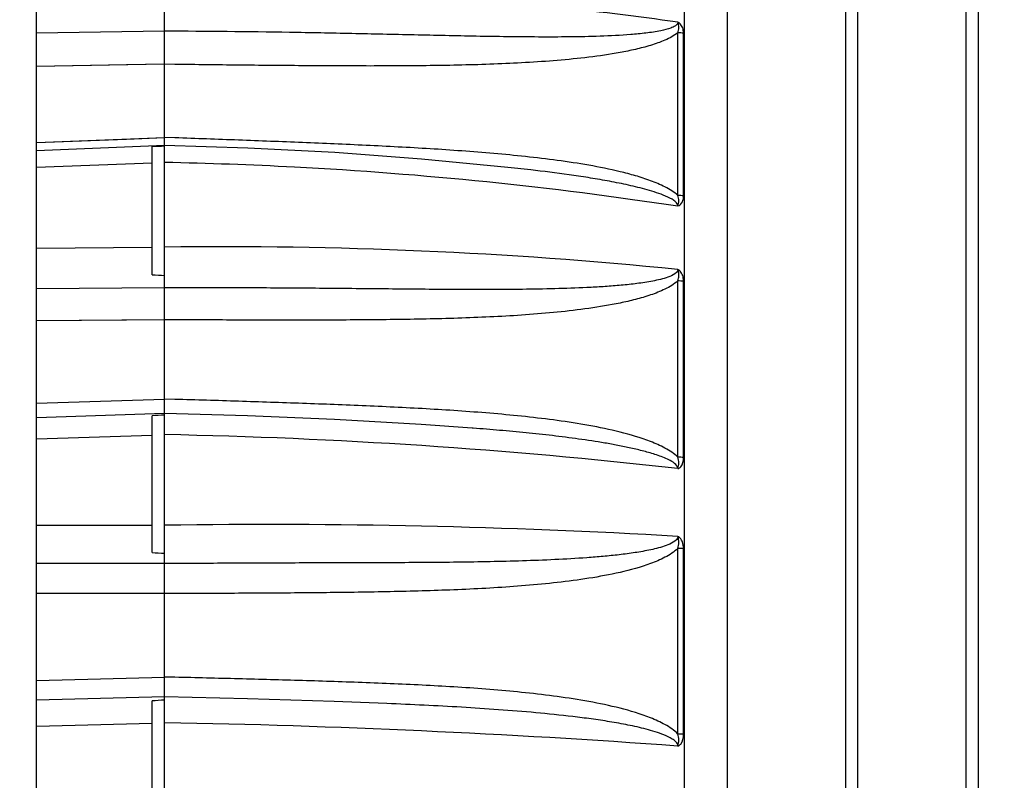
# Model space of a CAD drawing. Header units: millimetres. Extents: x 0 to 420, y 0 to 297.
# Tile 136 of 140: x 342 to 354, y 227 to 236. Entities that reach past the tile are written whole.
import ezdxf

# ---------------------------------------------------------------- set-up
doc = ezdxf.new("R2010")
doc.units = ezdxf.units.MM
doc.header["$LTSCALE"] = 23.1
doc.layers.get('0').update_dxf_attribs({"linetype": 'CONTINUOUS'})
doc.layers.add('DIM_PILOTEES', color=7, linetype='CONTINUOUS')
doc.styles.get("Standard").update_dxf_attribs({"font": 'txt', "width": 0.7})
doc.dimstyles.new('DIMSTYLE_2', dxfattribs={"dimtxt": 2.5, "dimasz": 3.5, "dimexe": 2, "dimexo": 0, "dimtad": 1, "dimlfac": 3.333333, "dimdsep": 46, "dimtxsty": 'Standard', "dimblk": '_FILLED', "dimblk1": '_FILLED', "dimblk2": '_FILLED', "dimcen": 0.09, "dimazin": 2, "dimtp": 0.5, "dimtm": 0.5, "dimtfac": 1, "dimtofl": 0, "dimtmove": 0, "dimatfit": 3, "dimldrblk": '_FILLED', "dimfxl": 0, "dimtolj": 1, "dimarcsym": 0})

# ---------------------------------------------------------------- blocks, each defined once
blk = doc.blocks.new('_FILLED')
at = {"color": 0, "linetype": 'ByBlock'}
blk.add_solid([(0, 0), (-1, 0.1429), (-1, -0.1429)], dxfattribs=at)
blk = doc.blocks.new('*D22')
at = {"layer": 'DIM_PILOTEES', "color": 2, "linetype": 'Continuous'}
for p, q in [((333.166, 272.887), (370.189, 272.887)), ((368.189, 272.887), (368.189, 233.437)), ((368.189, 193.987), (368.189, 233.437)), ((326.566, 193.987), (370.189, 193.987))]:
    blk.add_line(p, q, dxfattribs=at)
at = {"layer": 'DIM_PILOTEES', "color": 2, "linetype": 'Continuous', "xscale": 3.5, "yscale": 3.5, "zscale": 3.5}
for p, rotation in [((368.189, 272.887), 90), ((368.189, 193.987), 270)]:
    blk.add_blockref('_FILLED', p, dxfattribs=dict(at, rotation=rotation))
at = {"layer": 'DIM_PILOTEES', "color": 2, "linetype": 'Continuous', "insert": (365.064, 229.817), "char_height": 2.5, "width": 8.57143, "attachment_point": 2, "rotation": 90, "line_spacing_factor": 0.9}
blk.add_mtext('{\\ftxt;\\W0.0001;\\H0.0001;\\~}{\\ftxt;\\W2.2857142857;\\H2.5; }{\\ftxt;\\W0.0001;\\H0.0001;\\~}', dxfattribs=at)

msp = doc.modelspace()

# ---------------------------------------------------------------- linework, layer by layer
at = {"color": 7, "linetype": 'Continuous'}
for p, q in [((342.3164, 196.1421), (342.3164, 253.987)), ((343.8345, 202.3762), (343.8345, 246.517)), ((349.9915, 245.6282), (349.9915, 202.3458)), ((350.5041, 245.4757), (350.5041, 202.4982)), ((351.9081, 225.8144), (351.9081, 237.8079)), ((352.0503, 225.811), (352.0503, 237.7821)), ((353.3343, 237.6142), (353.3343, 225.3406)), ((353.4843, 224.6825), (353.4843, 237.4429)), ((343.8345, 236.2682), (342.3164, 236.2435)), ((349.918, 234.3206), (349.9181, 236.2505)), ((349.9865, 234.3153), (349.9865, 236.2442)), ((343.8345, 235.8761), (342.3164, 235.8514)), ((343.384, 235.8688), (342.3164, 235.8514)), ((343.8345, 235.8761), (343.384, 235.8688)), ((343.954, 235.8749), (343.8345, 235.8765)), ((343.954, 235.8748), (343.8345, 235.8765)), ((342.3164, 234.948), (343.8345, 235.0069)), ((342.3164, 234.948), (343.384, 234.9894)), ((343.384, 234.9894), (343.8345, 235.0069)), ((343.954, 235.004), (343.8345, 235.0081)), ((343.954, 235.004), (343.8345, 235.0081)), ((343.8345, 234.9112), (342.3164, 234.8517)), ((343.6845, 234.8998), (343.7969, 234.9054)), ((343.6845, 233.38), (343.6845, 234.8998)), ((343.7969, 234.9054), (343.8345, 234.9073)), ((343.7969, 234.9054), (343.8345, 234.9073)), ((342.3164, 234.6552), (343.6845, 234.7091)), ((342.3164, 234.6552), (343.6845, 234.7091)), ((348.174, 234.6235), (347.9021, 234.6537)), ((342.3164, 233.6962), (343.6845, 233.7069)), ((343.8345, 233.2253), (342.3164, 233.2133)), ((349.918, 231.2166), (349.918, 233.3077)), ((349.9865, 231.2129), (349.9865, 233.3029)), ((343.8345, 232.8473), (342.3164, 232.8352)), ((343.3839, 232.8437), (342.3164, 232.8352)), ((343.8345, 232.8473), (343.3839, 232.8437)), ((343.9539, 232.8467), (343.8345, 232.8474)), ((342.3164, 231.8563), (343.8345, 231.9055)), ((342.3164, 231.8563), (343.8345, 231.9055)), ((343.9539, 231.9031), (343.8345, 231.9065)), ((343.8345, 231.7338), (342.3164, 231.6842)), ((343.6845, 230.0866), (343.6845, 231.7089)), ((342.3164, 231.4339), (343.6845, 231.479)), ((342.3164, 231.4339), (343.6845, 231.479)), ((347.4928, 231.5606), (347.4783, 231.5617)), ((342.3164, 230.4103), (343.6845, 230.4092)), ((349.918, 227.9346), (349.918, 230.1355)), ((349.9865, 227.9326), (349.9865, 230.1323)), ((343.8345, 229.955), (342.3164, 229.9559)), ((343.8345, 229.6004), (342.3164, 229.6011)), ((343.3839, 229.6006), (342.3164, 229.6011)), ((343.8345, 229.6004), (343.3839, 229.6006)), ((343.9539, 229.6004), (343.8345, 229.6002)), ((342.3164, 228.5709), (343.8345, 228.6091)), ((342.3164, 228.5709), (343.8345, 228.6091)), ((343.9539, 228.6072), (343.8345, 228.6099)), ((343.9539, 228.6072), (343.8345, 228.6099)), ((343.8345, 228.375), (342.3164, 228.3365)), ((343.6845, 226.6431), (343.6845, 228.3278)), ((346.4684, 228.2957), (345.843, 228.3202)), ((342.3164, 228.0293), (343.6845, 228.0644)), ((342.3164, 228.0293), (343.6845, 228.0644))]:
    msp.add_line(p, q, dxfattribs=at)
for points in [[(347.9021, 234.6537), (346.8808, 234.7524), (345.853, 234.8286), (344.8208, 234.8823), (343.8345, 234.9123)], [(347.4783, 231.5617), (346.8736, 231.6046), (345.8482, 231.6643), (344.8184, 231.7081), (343.8345, 231.7348)], [(345.843, 228.3202), (344.8158, 228.353), (343.8345, 228.3758)]]:
    msp.add_lwpolyline(points, dxfattribs=at)
for centre, radius, start, end in [((349.9052, 235.7366), 0.5141, 80.90685, 88.57071), ((349.9054, 233.7136), 0.6072, 82.3242, 88.80294), ((344.5345, 179.9308), 53.7822, 84.25334, 90.7458), ((347.5458, 306.6231), 73.3448, 266.98224, 267.099574), ((349.9054, 232.6361), 0.6718, 83.07055, 88.92294), ((347.5165, 161.4162), 70.397, 92.998128, 93.120386), ((342.5538, 166.0433), 65.4538, 83.53846, 88.878879), ((349.9055, 230.3539), 0.8628, 84.61738, 89.16857), ((345.0833, 147.4466), 82.9721, 86.658345, 90.8624), ((347.5405, 299.0882), 69.1092, 266.801467, 266.926013), ((349.9056, 229.1225), 1.013, 85.41955, 89.29432), ((347.5236, 160.9503), 67.4868, 93.13357, 93.261118), ((341.6585, 113.0456), 115.0437, 85.882073, 88.916221), ((349.9056, 226.3607), 1.5739, 87.0563, 89.54828)]:
    msp.add_arc(centre, radius, start, end, dxfattribs=at)
for points, knots in [([(349.9197, 236.375), (349.4222, 236.4452), (347.4031, 236.6903), (345.3657, 236.7822), (343.8345, 236.7682)], [0, 0, 0, 0, 0.2470547, 1, 1, 1, 1]), ([(349.9201, 236.3749), (349.9197, 236.3572), (349.8873, 236.3264), (349.8168, 236.2973), (349.7565, 236.2819), (349.7161, 236.2736)], [0, 0, 0, 0, 0.2253041, 0.4768161, 1, 1, 1, 1]), ([(349.9181, 236.2505), (349.9258, 236.2697), (349.9331, 236.3013), (349.9296, 236.3384), (349.9241, 236.3592), (349.9225, 236.3703), (349.9197, 236.375)], [0, 0, 0, 0, 0.4899725, 0.7428886, 0.8715308, 1, 1, 1, 1]), ([(349.9865, 236.2442), (349.9865, 236.2561), (349.9837, 236.2869), (349.9662, 236.335), (349.9384, 236.3668), (349.9197, 236.375)], [0, 0, 0, 0, 0.2329895, 0.6009888, 1, 1, 1, 1]), ([(349.7161, 236.2736), (349.6578, 236.2616), (349.5391, 236.2443), (349.2993, 236.2217), (348.9963, 236.2069), (348.631, 236.1996), (348.1418, 236.1987), (347.5286, 236.2074), (346.7917, 236.2237), (346.0535, 236.2406), (345.0677, 236.2595), (344.3279, 236.2668), (343.8345, 236.2686)], [0, 0, 0, 0, 0.0303564, 0.061026, 0.1228043, 0.1849092, 0.2472086, 0.3721705, 0.4974422, 0.6229117, 0.7485173, 1, 1, 1, 1]), ([(349.9181, 236.2505), (349.8731, 236.2129), (349.7653, 236.157), (349.5947, 236.0975), (349.4159, 236.0513), (349.1724, 236.0019), (348.8631, 235.9571), (348.4891, 235.9199), (348.1131, 235.8943), (347.6102, 235.8712), (346.9804, 235.8576), (346.2241, 235.8547), (345.4675, 235.8586), (344.7108, 235.8657), (344.2062, 235.8715), (343.954, 235.8748)], [0, 0, 0, 0, 0.0292267, 0.0595137, 0.0902274, 0.1211663, 0.1834033, 0.2459103, 0.3085633, 0.3713032, 0.4969262, 0.6226496, 0.7484169, 0.8742031, 1, 1, 1, 1]), ([(349.918, 234.3206), (349.8737, 234.3624), (349.7665, 234.427), (349.5953, 234.4986), (349.4163, 234.556), (349.1729, 234.6196), (348.8637, 234.6815), (348.4895, 234.7383), (348.1133, 234.7832), (347.6106, 234.8315), (346.9807, 234.8759), (346.2243, 234.9154), (345.4676, 234.9478), (344.7108, 234.977), (344.2063, 234.9953), (343.954, 235.004)], [0, 0, 0, 0, 0.0302175, 0.0610751, 0.0921569, 0.123344, 0.1858579, 0.2484616, 0.3110974, 0.3737425, 0.4990245, 0.6242873, 0.7495334, 0.8747699, 1, 1, 1, 1]), ([(343.8345, 234.7159), (344.3479, 234.7056), (346.3833, 234.6317), (348.4143, 234.4267), (349.9197, 234.1957)], [0, 0, 0, 0, 0.2521556, 1, 1, 1, 1]), ([(349.9197, 234.1957), (349.9194, 234.2132), (349.8949, 234.2458), (349.8341, 234.2863), (349.7465, 234.326), (349.6385, 234.3634), (349.4916, 234.4061), (349.3057, 234.4501), (349.0807, 234.4945), (348.8549, 234.5328), (348.5529, 234.5778), (348.3256, 234.6062), (348.174, 234.6235)], [0, 0, 0, 0, 0.0286684, 0.0594798, 0.1219655, 0.1847138, 0.2475009, 0.3730422, 0.4985244, 0.6239491, 0.7493292, 1, 1, 1, 1]), ([(349.9197, 234.1957), (349.926, 234.2155), (349.9361, 234.2578), (349.9256, 234.3004), (349.918, 234.3206)], [0, 0, 0, 0, 0.4905254, 1, 1, 1, 1]), ([(349.9197, 234.1957), (349.9431, 234.2001), (349.9803, 234.2432), (349.9865, 234.291), (349.9865, 234.3153)], [0, 0, 0, 0, 0.494314, 1, 1, 1, 1]), ([(349.9198, 233.4427), (349.9192, 233.4145), (349.8604, 233.3714), (349.7803, 233.343), (349.6891, 233.3185), (349.5666, 233.2942), (349.4103, 233.2718), (349.2216, 233.2526), (349.0318, 233.2384), (348.7776, 233.2242), (348.4588, 233.2133), (348.0756, 233.2067), (347.6916, 233.2046), (347.3071, 233.2052), (346.7938, 233.2085), (346.1513, 233.2148), (345.3797, 233.2218), (344.6073, 233.2257), (344.0921, 233.2259), (343.8345, 233.2255)], [0, 0, 0, 0, 0.0138065, 0.0287752, 0.0439816, 0.0592991, 0.0901138, 0.1210761, 0.1521318, 0.1832547, 0.245645, 0.3081773, 0.3708144, 0.4335331, 0.4963177, 0.6220415, 0.7479219, 0.8739179, 1, 1, 1, 1]), ([(349.9181, 233.3077), (349.922, 233.3183), (349.9298, 233.3457), (349.9327, 233.3833), (349.9261, 233.4173), (349.9229, 233.4346), (349.9197, 233.4427)], [0, 0, 0, 0, 0.2459223, 0.6189077, 0.8092365, 1, 1, 1, 1]), ([(349.9865, 233.3029), (349.9865, 233.3159), (349.9838, 233.349), (349.9669, 233.4002), (349.9386, 233.4341), (349.9197, 233.4427)], [0, 0, 0, 0, 0.2409539, 0.6135325, 1, 1, 1, 1]), ([(349.918, 233.3077), (349.8737, 233.2668), (349.7664, 233.2045), (349.5952, 233.1377), (349.4162, 233.0856), (349.1727, 233.0296), (348.8634, 232.978), (348.4893, 232.9343), (348.1132, 232.9031), (347.6103, 232.8736), (346.9805, 232.8535), (346.2241, 232.8439), (345.4675, 232.8418), (344.7107, 232.8431), (344.2062, 232.8451), (343.9539, 232.8467)], [0, 0, 0, 0, 0.0300013, 0.0606519, 0.0915625, 0.1226113, 0.1849287, 0.2474194, 0.3100055, 0.3726497, 0.4980352, 0.6234929, 0.748983, 0.8744874, 1, 1, 1, 1]), ([(349.918, 231.2166), (349.8742, 231.2606), (349.7673, 231.3292), (349.5379, 231.4302), (349.2344, 231.5187), (348.8639, 231.5958), (348.4895, 231.6539), (348.1134, 231.6992), (347.6106, 231.747), (346.9807, 231.7898), (346.2242, 231.8262), (345.4675, 231.8549), (344.7108, 231.8802), (344.2062, 231.8958), (343.9539, 231.9031)], [0, 0, 0, 0, 0.0307647, 0.061862, 0.1242791, 0.1868182, 0.2493888, 0.3119652, 0.3745384, 0.4996624, 0.6247639, 0.74985, 0.8749277, 1, 1, 1, 1]), ([(349.9197, 231.0814), (349.9193, 231.1063), (349.8782, 231.1496), (349.7904, 231.1988), (349.666, 231.2464), (349.5152, 231.2897), (349.3619, 231.3262), (349.2079, 231.3577), (349.0017, 231.3948), (348.7428, 231.434), (348.4311, 231.4733), (348.1187, 231.5068), (347.806, 231.5358), (347.5972, 231.5527), (347.4928, 231.5606)], [0, 0, 0, 0, 0.0298699, 0.0611599, 0.1238648, 0.1865627, 0.2492189, 0.3118408, 0.3744373, 0.4995765, 0.6246819, 0.7497774, 0.8748796, 1, 1, 1, 1]), ([(349.9197, 231.0814), (349.926, 231.1031), (349.9361, 231.1488), (349.9257, 231.1948), (349.918, 231.2167)], [0, 0, 0, 0, 0.4936848, 1, 1, 1, 1]), ([(349.9197, 231.0814), (349.9322, 231.0844), (349.9756, 231.1181), (349.9865, 231.1744), (349.9865, 231.2129)], [0, 0, 0, 0, 0.2503463, 1, 1, 1, 1]), ([(349.92, 230.2776), (349.9195, 230.2479), (349.862, 230.2011), (349.7805, 230.1681), (349.6894, 230.1399), (349.5668, 230.1111), (349.4105, 230.0837), (349.2217, 230.059), (349.0319, 230.0396), (348.7777, 230.0191), (348.459, 230.0008), (348.0757, 229.9863), (347.6917, 229.9769), (347.3072, 229.971), (346.7938, 229.9662), (346.1513, 229.964), (345.3797, 229.9625), (344.6073, 229.9597), (344.0921, 229.9566), (343.8345, 229.9549)], [0, 0, 0, 0, 0.0144758, 0.0296958, 0.0450436, 0.0604529, 0.0913745, 0.1223881, 0.1534631, 0.1845845, 0.2469321, 0.3093897, 0.3719336, 0.4345482, 0.4972226, 0.6227184, 0.7483701, 0.8741406, 1, 1, 1, 1]), ([(349.918, 230.1355), (349.9259, 230.158), (349.933, 230.194), (349.9298, 230.2363), (349.9239, 230.2597), (349.9227, 230.2723), (349.9197, 230.2776)], [0, 0, 0, 0, 0.4954849, 0.7470834, 0.873737, 1, 1, 1, 1]), ([(349.9865, 230.1323), (349.9865, 230.1597), (349.9801, 230.2022), (349.9539, 230.2514), (349.9327, 230.2721), (349.9197, 230.2776)], [0, 0, 0, 0, 0.4940373, 0.7470584, 1, 1, 1, 1]), ([(349.918, 230.1355), (349.8742, 230.0921), (349.7673, 230.025), (349.5377, 229.9283), (349.2342, 229.8461), (348.8637, 229.7775), (348.4894, 229.7283), (348.1133, 229.6923), (347.6104, 229.6573), (346.9805, 229.6311), (346.2241, 229.6151), (345.4675, 229.607), (344.7107, 229.6024), (344.2062, 229.6007), (343.9539, 229.6003)], [0, 0, 0, 0, 0.030613, 0.0615622, 0.1237553, 0.1861523, 0.2486409, 0.3111808, 0.3737528, 0.4989506, 0.6241921, 0.7494537, 0.8747242, 1, 1, 1, 1]), ([(349.918, 227.9346), (349.8745, 227.9798), (349.7678, 228.0507), (349.5383, 228.1545), (349.2346, 228.2449), (348.864, 228.3227), (348.4895, 228.3807), (348.1134, 228.4253), (347.6106, 228.4716), (346.9807, 228.5115), (346.2242, 228.5439), (345.4675, 228.5682), (344.7107, 228.589), (344.2062, 228.6015), (343.9539, 228.6072)], [0, 0, 0, 0, 0.0310922, 0.0623243, 0.124826, 0.1873643, 0.2499037, 0.3124373, 0.3749638, 0.4999938, 0.6250069, 0.7500094, 0.8750065, 1, 1, 1, 1]), ([(349.9197, 227.7923), (349.9194, 227.8104), (349.8974, 227.8445), (349.8382, 227.8869), (349.7537, 227.9263), (349.6493, 227.9623), (349.5074, 228.0025), (349.3276, 228.0425), (349.1101, 228.0815), (348.8917, 228.114), (348.5997, 228.1513), (348.2335, 228.1887), (347.7931, 228.2241), (347.352, 228.2527), (346.9104, 228.2763), (346.6158, 228.2895), (346.4684, 228.2957)], [0, 0, 0, 0, 0.0153305, 0.0310011, 0.0623178, 0.0936166, 0.124892, 0.1873924, 0.2498654, 0.3123265, 0.3747852, 0.499716, 0.6246921, 0.7497277, 0.8748296, 1, 1, 1, 1]), ([(349.9197, 227.7923), (349.926, 227.8153), (349.936, 227.8634), (349.9257, 227.9117), (349.918, 227.9346)], [0, 0, 0, 0, 0.4964333, 1, 1, 1, 1]), ([(349.9197, 227.7923), (349.9325, 227.7961), (349.9757, 227.8338), (349.9865, 227.8921), (349.9865, 227.9326)], [0, 0, 0, 0, 0.2473537, 1, 1, 1, 1])]:
    msp.add_open_spline(points, degree=3, knots=knots, dxfattribs=at)

# ---------------------------------------------------------------- dimensions: what is measured, and where the dimension line sits
at = {"layer": 'DIM_PILOTEES', "color": 2, "linetype": 'Continuous'}
dim = msp.add_linear_dim(base=(368.1895, 193.987), p1=(333.1664, 272.887), p2=(326.5664, 193.987), angle=270, text='{\\ftxt;\\W0.0001;\\H0.0001;\\~}{\\ftxt;\\W2.2857142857;\\H2.5; }{\\ftxt;\\W0.0001;\\H0.0001;\\~}', dimstyle='DIMSTYLE_2', dxfattribs=at)
dim.commit()
dim.dimension.update_dxf_attribs({"geometry": '*D22', "text_midpoint": (368.1895, 229.46), "dimtype": 160})

doc.saveas('drawing.dxf')
